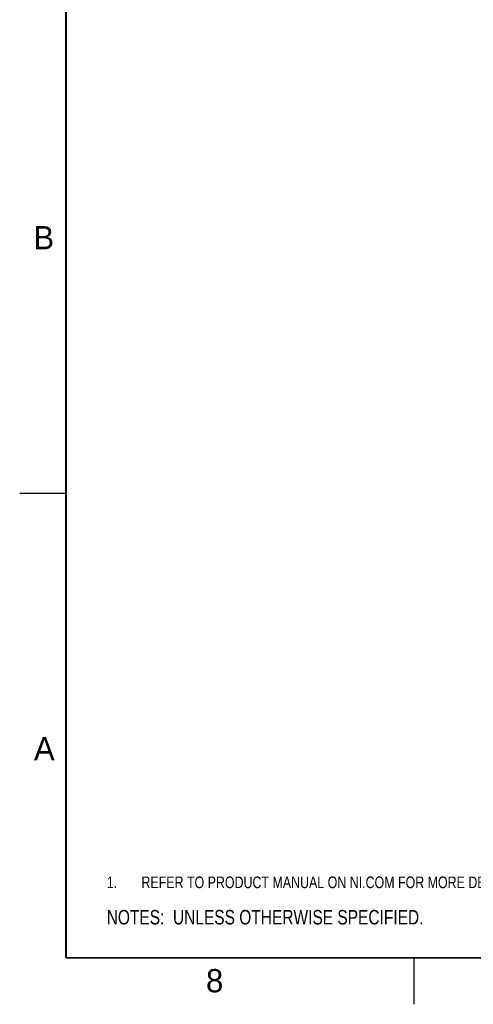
# Model space of a CAD drawing. Header units: inches. Extents: x 0 to 34, y 0 to 22.
# Tile 1 of 20: x 0 to 4.9, y 0 to 10.6. Entities that reach past the tile are written whole.
import ezdxf

# ---------------------------------------------------------------- set-up
doc = ezdxf.new("R2010")
doc.units = ezdxf.units.IN
doc.header["$LTSCALE"] = 1.87
doc.header["$MEASUREMENT"] = 0
doc.layers.get('0').update_dxf_attribs({"linetype": 'CONTINUOUS'})
doc.layers.add('DETAIL', color=7, linetype='CONTINUOUS')
doc.styles.get("Standard").update_dxf_attribs({"font": 'txt', "width": 0.8})
doc.styles.add('TEXTSTYLE_2', font='txt')

# ---------------------------------------------------------------- blocks, each defined once
blk = doc.blocks.new('NOTES_HEADER_BL0', base_point=(3.1215, 0.9375))
at = {"layer": 'DETAIL', "color": 2, "linetype": 'CONTINUOUS', "width": 0.8}
blk.add_text('NOTES:  UNLESS OTHERWISE SPECIFIED.', height=0.156, dxfattribs=at).set_placement((0.9375, 0.8595))
blk = doc.blocks.new('CUSTOM_NOTE_BL1', base_point=(3.675, 1.312))
at = {"layer": 'DETAIL', "color": 2, "linetype": 'CONTINUOUS', "width": 0.8}
for s, p in [('1.', (0.938, 1.25)), ('REFER TO PRODUCT MANUAL ON NI.COM FOR MORE DETAILS.', (1.312, 1.25))]:
    blk.add_text(s, height=0.125, dxfattribs=at).set_placement(p)

msp = doc.modelspace()

# ---------------------------------------------------------------- linework, layer by layer
at = {"color": 2, "linetype": 'CONTINUOUS'}
for p, q in [((0, 5.5), (0.5, 5.5)), ((4.25, 0), (4.25, 0.5))]:
    msp.add_line(p, q, dxfattribs=at)
at = {"color": 7, "linetype": 'CONTINUOUS', "const_width": 0.02}
for points in [[(0.5, 21.5), (0.5, 0.5)], [(0.5, 0.5), (33.5, 0.5)]]:
    msp.add_lwpolyline(points, dxfattribs=at)

# ---------------------------------------------------------------- block references
at = {"layer": 'DETAIL', "color": 2, "linetype": 'CONTINUOUS'}
for name, p in [('CUSTOM_NOTE_BL1', (3.6751, 1.3124)), ('NOTES_HEADER_BL0', (3.1215, 0.9375))]:
    msp.add_blockref(name, p, dxfattribs=at)

# ---------------------------------------------------------------- texts
at = {"color": 2, "linetype": 'CONTINUOUS', "char_height": 0.25, "width": 0.25, "attachment_point": 1, "line_spacing_factor": 0.9, "style": 'TEXTSTYLE_2'}
for s, insert in [('B', (0.1484, 8.3757)), ('A', (0.1541, 2.8761)), ('8', (2.0074, 0.3791))]:
    msp.add_mtext(s, dxfattribs=dict(at, insert=insert))

doc.saveas('drawing.dxf')
